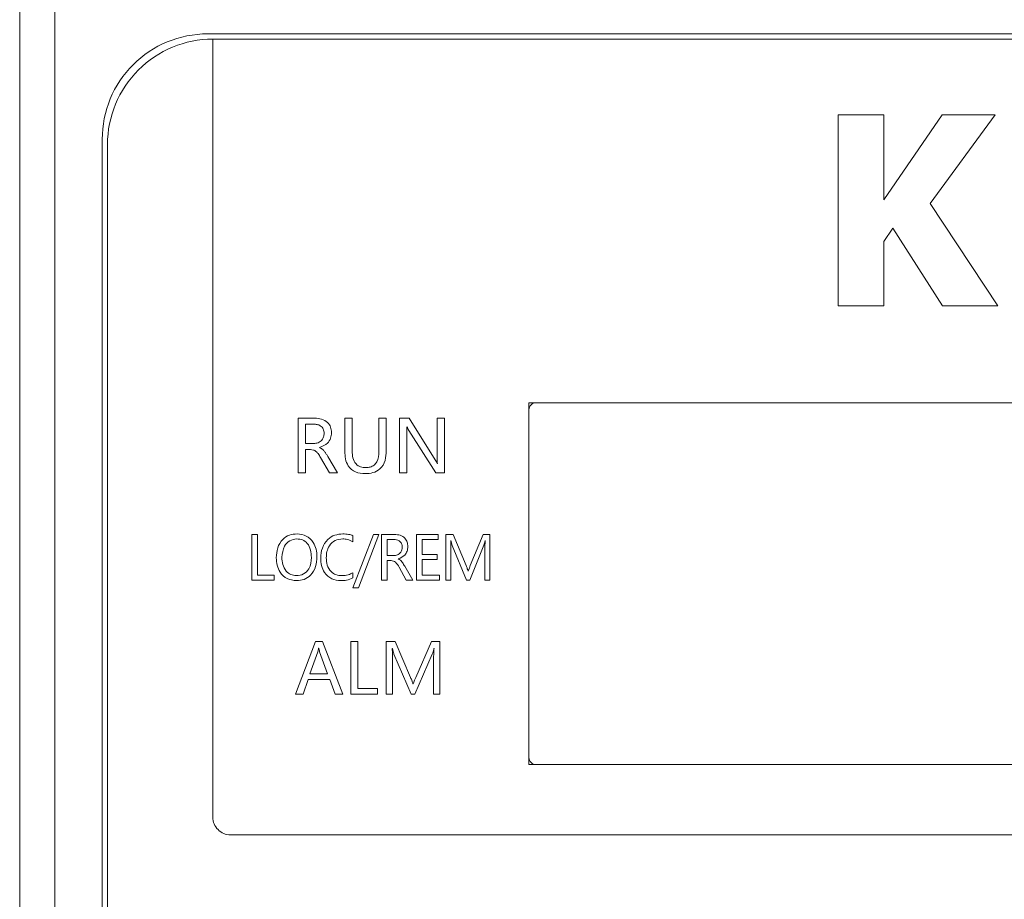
# Model space of a CAD drawing. Header units: millimetres. Extents: x -420 to 420, y -297 to 297.
# Tile 25 of 141: x -246 to -221, y -3 to 20. Entities that reach past the tile are written whole.
import ezdxf

# ---------------------------------------------------------------- set-up
doc = ezdxf.new("R2010")
doc.units = ezdxf.units.MM
doc.header["$MEASUREMENT"] = 0
doc.layers.add('layer 1', color=7, linetype='Continuous')

msp = doc.modelspace()

# ---------------------------------------------------------------- linework, layer by layer
at = {"layer": 'layer 1', "color": 7, "lineweight": 9}
for points in [[(-245.5656, 22.5172), (-245.5656, 22.5172), (-245.5656, -110.5893), (-245.5656, -110.5893)], [(-246.4899, -110.1271), (-246.4899, -110.1271), (-246.4899, 22.055), (-246.4899, 22.055)], [(-191.3524, 19.8828), (-191.3524, 19.8828), (-241.5446, 19.8828), (-241.5446, 19.8828)], [(-241.406, 19.7442), (-241.406, 19.7442), (-241.406, 9.715), (-241.406, 9.715)], [(-191.4911, 19.7442), (-191.4911, 19.7442), (-241.406, 19.7442), (-241.406, 19.7442)], [(-223.7459, 17.7498), (-223.7459, 17.7498), (-224.9524, 17.7498), (-224.9524, 17.7498)], [(-224.9524, 17.7498), (-224.9524, 17.7498), (-224.9524, 12.7237), (-224.9524, 12.7237)], [(-222.2104, 17.7498), (-222.2104, 17.7498), (-223.7459, 15.5143), (-223.7459, 15.5143)], [(-223.7459, 15.5143), (-223.7459, 15.5143), (-223.7459, 17.7498), (-223.7459, 17.7498)], [(-222.5263, 15.4177), (-222.5263, 15.4177), (-220.8135, 17.7498), (-220.8135, 17.7498)], [(-220.8135, 17.7498), (-220.8135, 17.7498), (-222.2104, 17.7498), (-222.2104, 17.7498)], [(-244.3177, 17.1098), (-244.3177, 17.1098), (-244.3177, -34.9312), (-244.3177, -34.9312)], [(-244.179, 16.9711), (-244.179, 16.9711), (-244.179, -34.7925), (-244.179, -34.7925)], [(-220.7431, 12.7237), (-220.7431, 12.7237), (-222.5263, 15.4177), (-222.5263, 15.4177)], [(-223.7459, 14.4221), (-223.7459, 14.4221), (-223.5093, 14.7665), (-223.5093, 14.7665)], [(-223.5093, 14.7665), (-223.5093, 14.7665), (-222.2006, 12.7237), (-222.2006, 12.7237)], [(-223.7459, 12.7237), (-223.7459, 12.7237), (-223.7459, 14.4221), (-223.7459, 14.4221)], [(-224.9524, 12.7237), (-224.9524, 12.7237), (-223.7459, 12.7237), (-223.7459, 12.7237)], [(-222.2006, 12.7237), (-222.2006, 12.7237), (-220.7431, 12.7237), (-220.7431, 12.7237)], [(-233.0868, 10.1771), (-233.0868, 10.1771), (-233.0868, 0.6563), (-233.0868, 0.6563)], [(-199.8102, 10.1771), (-199.8102, 10.1771), (-233.0868, 10.1771), (-233.0868, 10.1771)], [(-199.9951, 10.1771), (-199.9951, 10.1771), (-232.902, 10.1771), (-232.902, 10.1771)], [(-233.0868, 9.9923), (-233.0868, 9.9923), (-233.0868, 0.8412), (-233.0868, 0.8412)], [(-241.406, 9.715), (-241.406, 9.715), (-241.406, 1.1185), (-241.406, 1.1185)], [(-239.1633, 9.7704), (-239.1633, 9.7704), (-238.7283, 9.7704), (-238.7283, 9.7704)], [(-239.1633, 8.3284), (-239.1633, 8.3284), (-239.1633, 9.7704), (-239.1633, 9.7704)], [(-238.9698, 9.6122), (-238.9698, 9.6122), (-238.9698, 9.1021), (-238.9698, 9.1021)], [(-238.7537, 9.6122), (-238.7537, 9.6122), (-238.9698, 9.6122), (-238.9698, 9.6122)], [(-237.9323, 9.7704), (-237.9323, 9.7704), (-237.7389, 9.7704), (-237.7389, 9.7704)], [(-237.9323, 8.8982), (-237.9323, 8.8982), (-237.9323, 9.7704), (-237.9323, 9.7704)], [(-237.7389, 9.7704), (-237.7389, 9.7704), (-237.7389, 8.9021), (-237.7389, 8.9021)], [(-237.0355, 8.8884), (-237.0355, 8.8884), (-237.0355, 9.7704), (-237.0355, 9.7704)], [(-237.0355, 9.7704), (-237.0355, 9.7704), (-236.8421, 9.7704), (-236.8421, 9.7704)], [(-236.8421, 9.7704), (-236.8421, 9.7704), (-236.8421, 8.9197), (-236.8421, 8.9197)], [(-236.4903, 9.7704), (-236.4903, 9.7704), (-236.2441, 9.7704), (-236.2441, 9.7704)], [(-236.4903, 8.3284), (-236.4903, 8.3284), (-236.4903, 9.7704), (-236.4903, 9.7704)], [(-236.2441, 9.7704), (-236.2441, 9.7704), (-235.558, 8.6738), (-235.558, 8.6738)], [(-235.5055, 8.784), (-235.5055, 8.784), (-235.5055, 9.7704), (-235.5055, 9.7704)], [(-235.5055, 9.7704), (-235.5055, 9.7704), (-235.3121, 9.7704), (-235.3121, 9.7704)], [(-235.3121, 9.7704), (-235.3121, 9.7704), (-235.3121, 8.3284), (-235.3121, 8.3284)], [(-236.2969, 9.5417), (-236.2969, 9.5417), (-236.3027, 9.5417), (-236.3027, 9.5417)], [(-236.2969, 9.34), (-236.2969, 9.34), (-236.2969, 8.3284), (-236.2969, 8.3284)], [(-235.5415, 8.3284), (-235.5415, 8.3284), (-236.2489, 9.4478), (-236.2489, 9.4478)], [(-238.9698, 9.1021), (-238.9698, 9.1021), (-238.7564, 9.1021), (-238.7564, 9.1021)], [(-238.9698, 8.9439), (-238.9698, 8.9439), (-238.9698, 8.3284), (-238.9698, 8.3284)], [(-238.8387, 8.9439), (-238.8387, 8.9439), (-238.9698, 8.9439), (-238.9698, 8.9439)], [(-238.5967, 9.0027), (-238.5967, 9.0027), (-238.5967, 8.998), (-238.5967, 8.998)], [(-238.3368, 8.3284), (-238.3368, 8.3284), (-238.5708, 8.7342), (-238.5708, 8.7342)], [(-238.3826, 8.7647), (-238.3826, 8.7647), (-238.1258, 8.3284), (-238.1258, 8.3284)], [(-235.5001, 8.5747), (-235.5001, 8.5747), (-235.4963, 8.5747), (-235.4963, 8.5747)], [(-238.9698, 8.3284), (-238.9698, 8.3284), (-239.1633, 8.3284), (-239.1633, 8.3284)], [(-238.1258, 8.3284), (-238.1258, 8.3284), (-238.3368, 8.3284), (-238.3368, 8.3284)], [(-236.2969, 8.3284), (-236.2969, 8.3284), (-236.4903, 8.3284), (-236.4903, 8.3284)], [(-235.3121, 8.3284), (-235.3121, 8.3284), (-235.5415, 8.3284), (-235.5415, 8.3284)], [(-240.3766, 6.7108), (-240.3766, 6.7108), (-240.23, 6.7108), (-240.23, 6.7108)], [(-240.3766, 5.5092), (-240.3766, 5.5092), (-240.3766, 6.7108), (-240.3766, 6.7108)], [(-240.23, 6.7108), (-240.23, 6.7108), (-240.23, 5.641), (-240.23, 5.641)], [(-237.7228, 5.304), (-237.7228, 5.304), (-237.1806, 6.7108), (-237.1806, 6.7108)], [(-237.7184, 6.6779), (-237.7184, 6.6779), (-237.7184, 6.5167), (-237.7184, 6.5167)], [(-237.034, 6.7108), (-237.034, 6.7108), (-237.5762, 5.304), (-237.5762, 5.304)], [(-237.1806, 6.7108), (-237.1806, 6.7108), (-237.034, 6.7108), (-237.034, 6.7108)], [(-236.965, 6.7108), (-236.965, 6.7108), (-236.6243, 6.7108), (-236.6243, 6.7108)], [(-236.965, 5.5092), (-236.965, 5.5092), (-236.965, 6.7108), (-236.965, 6.7108)], [(-236.8186, 6.5788), (-236.8186, 6.5788), (-236.8186, 6.154), (-236.8186, 6.154)], [(-236.6448, 6.5788), (-236.6448, 6.5788), (-236.8186, 6.5788), (-236.8186, 6.5788)], [(-236.0462, 6.7108), (-236.0462, 6.7108), (-235.4748, 6.7108), (-235.4748, 6.7108)], [(-236.0462, 5.5092), (-236.0462, 5.5092), (-236.0462, 6.7108), (-236.0462, 6.7108)], [(-235.8998, 6.5788), (-235.8998, 6.5788), (-235.8998, 6.1832), (-235.8998, 6.1832)], [(-235.4748, 6.5788), (-235.4748, 6.5788), (-235.8998, 6.5788), (-235.8998, 6.5788)], [(-235.4748, 6.7108), (-235.4748, 6.7108), (-235.4748, 6.5788), (-235.4748, 6.5788)], [(-235.274, 6.7108), (-235.274, 6.7108), (-235.0834, 6.7108), (-235.0834, 6.7108)], [(-235.274, 5.5092), (-235.274, 5.5092), (-235.274, 6.7108), (-235.274, 6.7108)], [(-235.142, 6.5496), (-235.142, 6.5496), (-235.1467, 6.5496), (-235.1467, 6.5496)], [(-235.0834, 6.7108), (-235.0834, 6.7108), (-234.7405, 5.8904), (-234.7405, 5.8904)], [(-234.6303, 5.8935), (-234.6303, 5.8935), (-234.2922, 6.7108), (-234.2922, 6.7108)], [(-234.2922, 6.7108), (-234.2922, 6.7108), (-234.1164, 6.7108), (-234.1164, 6.7108)], [(-234.2373, 6.5496), (-234.2373, 6.5496), (-234.2408, 6.5496), (-234.2408, 6.5496)], [(-234.1164, 6.7108), (-234.1164, 6.7108), (-234.1164, 5.5092), (-234.1164, 5.5092)], [(-235.142, 6.3041), (-235.142, 6.3041), (-235.142, 5.5092), (-235.142, 5.5092)], [(-234.7318, 5.5092), (-234.7318, 5.5092), (-235.1082, 6.4208), (-235.1082, 6.4208)], [(-234.2743, 6.4276), (-234.2743, 6.4276), (-234.6438, 5.5092), (-234.6438, 5.5092)], [(-234.2482, 5.5092), (-234.2482, 5.5092), (-234.2482, 6.3113), (-234.2482, 6.3113)], [(-236.8186, 6.154), (-236.8186, 6.154), (-236.6469, 6.154), (-236.6469, 6.154)], [(-236.8186, 6.022), (-236.8186, 6.022), (-236.8186, 5.5092), (-236.8186, 5.5092)], [(-236.7153, 6.022), (-236.7153, 6.022), (-236.8186, 6.022), (-236.8186, 6.022)], [(-236.5251, 6.071), (-236.5251, 6.071), (-236.5251, 6.0671), (-236.5251, 6.0671)], [(-235.8998, 6.1832), (-235.8998, 6.1832), (-235.504, 6.1832), (-235.504, 6.1832)], [(-235.8998, 6.0514), (-235.8998, 6.0514), (-235.8998, 5.641), (-235.8998, 5.641)], [(-235.504, 6.0514), (-235.504, 6.0514), (-235.8998, 6.0514), (-235.8998, 6.0514)], [(-235.504, 6.1832), (-235.504, 6.1832), (-235.504, 6.0514), (-235.504, 6.0514)], [(-237.7184, 5.7033), (-237.7184, 5.7033), (-237.7184, 5.5715), (-237.7184, 5.5715)], [(-236.3204, 5.5092), (-236.3204, 5.5092), (-236.5047, 5.8473), (-236.5047, 5.8473)], [(-236.3565, 5.8728), (-236.3565, 5.8728), (-236.1444, 5.5092), (-236.1444, 5.5092)], [(-234.6887, 5.7436), (-234.6887, 5.7436), (-234.6836, 5.7436), (-234.6836, 5.7436)], [(-239.7904, 5.5092), (-239.7904, 5.5092), (-240.3766, 5.5092), (-240.3766, 5.5092)], [(-240.23, 5.641), (-240.23, 5.641), (-239.7904, 5.641), (-239.7904, 5.641)], [(-239.7904, 5.641), (-239.7904, 5.641), (-239.7904, 5.5092), (-239.7904, 5.5092)], [(-236.8186, 5.5092), (-236.8186, 5.5092), (-236.965, 5.5092), (-236.965, 5.5092)], [(-236.1444, 5.5092), (-236.1444, 5.5092), (-236.3204, 5.5092), (-236.3204, 5.5092)], [(-235.4454, 5.5092), (-235.4454, 5.5092), (-236.0462, 5.5092), (-236.0462, 5.5092)], [(-235.8998, 5.641), (-235.8998, 5.641), (-235.4454, 5.641), (-235.4454, 5.641)], [(-235.4454, 5.641), (-235.4454, 5.641), (-235.4454, 5.5092), (-235.4454, 5.5092)], [(-235.142, 5.5092), (-235.142, 5.5092), (-235.274, 5.5092), (-235.274, 5.5092)], [(-234.6438, 5.5092), (-234.6438, 5.5092), (-234.7318, 5.5092), (-234.7318, 5.5092)], [(-234.1164, 5.5092), (-234.1164, 5.5092), (-234.2482, 5.5092), (-234.2482, 5.5092)], [(-237.5762, 5.304), (-237.5762, 5.304), (-237.7228, 5.304), (-237.7228, 5.304)], [(-239.2332, 2.505), (-239.2332, 2.505), (-238.7091, 3.8916), (-238.7091, 3.8916)], [(-238.7091, 3.8916), (-238.7091, 3.8916), (-238.5231, 3.8916), (-238.5231, 3.8916)], [(-238.5231, 3.8916), (-238.5231, 3.8916), (-237.982, 2.505), (-237.982, 2.505)], [(-237.7792, 3.8916), (-237.7792, 3.8916), (-237.593, 3.8916), (-237.593, 3.8916)], [(-237.7792, 2.505), (-237.7792, 2.505), (-237.7792, 3.8916), (-237.7792, 3.8916)], [(-237.593, 3.8916), (-237.593, 3.8916), (-237.593, 2.6572), (-237.593, 2.6572)], [(-236.8491, 3.8916), (-236.8491, 3.8916), (-236.6125, 3.8916), (-236.6125, 3.8916)], [(-236.8491, 2.505), (-236.8491, 2.505), (-236.8491, 3.8916), (-236.8491, 3.8916)], [(-236.6125, 3.8916), (-236.6125, 3.8916), (-236.2021, 2.9448), (-236.2021, 2.9448)], [(-236.0682, 2.9485), (-236.0682, 2.9485), (-235.6486, 3.8916), (-235.6486, 3.8916)], [(-235.6486, 3.8916), (-235.6486, 3.8916), (-235.4288, 3.8916), (-235.4288, 3.8916)], [(-235.4288, 3.8916), (-235.4288, 3.8916), (-235.4288, 2.505), (-235.4288, 2.505)], [(-238.6178, 3.7224), (-238.6178, 3.7224), (-238.6222, 3.7224), (-238.6222, 3.7224)], [(-236.68, 3.7056), (-236.68, 3.7056), (-236.6853, 3.7056), (-236.6853, 3.7056)], [(-235.5844, 3.7056), (-235.5844, 3.7056), (-235.5889, 3.7056), (-235.5889, 3.7056)], [(-238.6444, 3.6252), (-238.6444, 3.6252), (-238.8513, 3.0461), (-238.8513, 3.0461)], [(-238.3876, 3.0461), (-238.3876, 3.0461), (-238.5963, 3.6252), (-238.5963, 3.6252)], [(-236.68, 3.4224), (-236.68, 3.4224), (-236.68, 2.505), (-236.68, 2.505)], [(-236.1897, 2.505), (-236.1897, 2.505), (-236.6393, 3.5568), (-236.6393, 3.5568)], [(-235.6301, 3.5647), (-235.6301, 3.5647), (-236.0882, 2.505), (-236.0882, 2.505)], [(-235.5979, 2.505), (-235.5979, 2.505), (-235.5979, 3.4305), (-235.5979, 3.4305)], [(-238.898, 2.894), (-238.898, 2.894), (-239.0304, 2.505), (-239.0304, 2.505)], [(-238.3251, 2.894), (-238.3251, 2.894), (-238.898, 2.894), (-238.898, 2.894)], [(-238.8513, 3.0461), (-238.8513, 3.0461), (-238.3876, 3.0461), (-238.3876, 3.0461)], [(-238.185, 2.505), (-238.185, 2.505), (-238.3251, 2.894), (-238.3251, 2.894)], [(-237.593, 2.6572), (-237.593, 2.6572), (-237.0689, 2.6572), (-237.0689, 2.6572)], [(-237.0689, 2.6572), (-237.0689, 2.6572), (-237.0689, 2.505), (-237.0689, 2.505)], [(-236.1403, 2.7755), (-236.1403, 2.7755), (-236.1339, 2.7755), (-236.1339, 2.7755)], [(-239.0304, 2.505), (-239.0304, 2.505), (-239.2332, 2.505), (-239.2332, 2.505)], [(-237.982, 2.505), (-237.982, 2.505), (-238.185, 2.505), (-238.185, 2.505)], [(-237.0689, 2.505), (-237.0689, 2.505), (-237.7792, 2.505), (-237.7792, 2.505)], [(-236.68, 2.505), (-236.68, 2.505), (-236.8491, 2.505), (-236.8491, 2.505)], [(-236.0882, 2.505), (-236.0882, 2.505), (-236.1897, 2.505), (-236.1897, 2.505)], [(-235.4288, 2.505), (-235.4288, 2.505), (-235.5979, 2.505), (-235.5979, 2.505)], [(-241.406, 1.1185), (-241.406, 1.1185), (-241.406, -0.7302), (-241.406, -0.7302)], [(-233.0868, 0.6563), (-233.0868, 0.6563), (-199.8102, 0.6563), (-199.8102, 0.6563)], [(-232.902, 0.6563), (-232.902, 0.6563), (-199.9951, 0.6563), (-199.9951, 0.6563)], [(-240.9438, -1.1924), (-240.9438, -1.1924), (-191.9532, -1.1924), (-191.9532, -1.1924)]]:
    msp.add_open_spline(points, degree=3, dxfattribs=at)
for points, knots in [([(-241.5446, 19.8828), (-242.2802, 19.8828), (-242.9855, 19.5907), (-243.5056, 19.0705), (-243.5056, 19.0705), (-244.0256, 18.5505), (-244.3177, 17.8452), (-244.3177, 17.1098)], [0, 0, 0, 0, 0.3333333, 0.3333333, 0.3333333, 0.3333333, 1, 1, 1, 1]), ([(-241.406, 19.7442), (-242.1416, 19.7442), (-242.8469, 19.4521), (-243.3669, 18.9319), (-243.3669, 18.9319), (-243.887, 18.4118), (-244.179, 17.7065), (-244.179, 16.9711)], [0, 0, 0, 0, 0.3333333, 0.3333333, 0.3333333, 0.3333333, 1, 1, 1, 1]), ([(-232.902, 10.1771), (-232.9511, 10.1771), (-232.9981, 10.1577), (-233.0329, 10.123), (-233.0329, 10.123), (-233.0674, 10.0882), (-233.0868, 10.0413), (-233.0868, 9.9923)], [0, 0, 0, 0, 0.3333333, 0.3333333, 0.3333333, 0.3333333, 1, 1, 1, 1]), ([(-238.4775, 9.3726), (-238.481, 9.4118), (-238.4845, 9.451), (-238.5006, 9.4857), (-238.5006, 9.4857), (-238.5165, 9.5201), (-238.5448, 9.5501), (-238.5777, 9.5708), (-238.5777, 9.5708), (-238.6039, 9.5872), (-238.6329, 9.5978), (-238.6627, 9.6037), (-238.6627, 9.6037), (-238.6925, 9.6096), (-238.723, 9.6109), (-238.7537, 9.6122)], [0, 0, 0, 0, 0.2, 0.2, 0.2, 0.2, 0.4, 0.4, 0.4, 0.4, 0.6, 0.6, 0.6, 0.6, 1, 1, 1, 1]), ([(-238.7283, 9.7704), (-238.6662, 9.7669), (-238.6039, 9.7634), (-238.5446, 9.746), (-238.5446, 9.746), (-238.4856, 9.7288), (-238.4294, 9.6978), (-238.3848, 9.6541), (-238.3848, 9.6541), (-238.3499, 9.6198), (-238.3224, 9.5776), (-238.3068, 9.5321), (-238.3068, 9.5321), (-238.2911, 9.4865), (-238.2876, 9.4375), (-238.2841, 9.3885)], [0, 0, 0, 0, 0.2, 0.2, 0.2, 0.2, 0.4, 0.4, 0.4, 0.4, 0.6, 0.6, 0.6, 0.6, 1, 1, 1, 1]), ([(-238.7564, 9.1021), (-238.7154, 9.1058), (-238.6744, 9.1093), (-238.6366, 9.1237), (-238.6366, 9.1237), (-238.5991, 9.138), (-238.5649, 9.1631), (-238.5383, 9.1944), (-238.5383, 9.1944), (-238.5172, 9.2191), (-238.5008, 9.2474), (-238.4915, 9.2777), (-238.4915, 9.2777), (-238.4821, 9.3081), (-238.4799, 9.3404), (-238.4775, 9.3726)], [0, 0, 0, 0, 0.2, 0.2, 0.2, 0.2, 0.4, 0.4, 0.4, 0.4, 0.6, 0.6, 0.6, 0.6, 1, 1, 1, 1]), ([(-238.2841, 9.3885), (-238.2878, 9.338), (-238.2917, 9.2874), (-238.3079, 9.2398), (-238.3079, 9.2398), (-238.3242, 9.1925), (-238.353, 9.148), (-238.3893, 9.1138), (-238.3893, 9.1138), (-238.446, 9.06), (-238.5215, 9.0313), (-238.5967, 9.0027)], [0, 0, 0, 0, 0.25, 0.25, 0.25, 0.25, 0.5, 0.5, 0.5, 0.5, 1, 1, 1, 1]), ([(-236.3027, 9.5417), (-236.3006, 9.5042), (-236.2984, 9.4665), (-236.2975, 9.429), (-236.2975, 9.429), (-236.2967, 9.3994), (-236.2969, 9.3698), (-236.2969, 9.34)], [0, 0, 0, 0, 0.3333333, 0.3333333, 0.3333333, 0.3333333, 1, 1, 1, 1]), ([(-236.2489, 9.4478), (-236.259, 9.4648), (-236.269, 9.4817), (-236.2779, 9.4994), (-236.2779, 9.4994), (-236.2847, 9.5133), (-236.2908, 9.5275), (-236.2969, 9.5417)], [0, 0, 0, 0, 0.3333333, 0.3333333, 0.3333333, 0.3333333, 1, 1, 1, 1]), ([(-238.5708, 8.7342), (-238.5921, 8.7692), (-238.6132, 8.8039), (-238.6379, 8.8365), (-238.6379, 8.8365), (-238.6538, 8.8574), (-238.6714, 8.8773), (-238.6919, 8.894), (-238.6919, 8.894), (-238.7124, 8.9108), (-238.7359, 8.9243), (-238.7609, 8.932), (-238.7609, 8.932), (-238.7858, 8.9398), (-238.8123, 8.9418), (-238.8387, 8.9439)], [0, 0, 0, 0, 0.2, 0.2, 0.2, 0.2, 0.4, 0.4, 0.4, 0.4, 0.6, 0.6, 0.6, 0.6, 1, 1, 1, 1]), ([(-238.5967, 8.998), (-238.5645, 8.9801), (-238.5324, 8.9622), (-238.5061, 8.9374), (-238.5061, 8.9374), (-238.4889, 8.9215), (-238.4743, 8.9026), (-238.4603, 8.8834), (-238.4603, 8.8834), (-238.4462, 8.8642), (-238.4329, 8.8448), (-238.4202, 8.825), (-238.4202, 8.825), (-238.4074, 8.8052), (-238.395, 8.7849), (-238.3826, 8.7647)], [0, 0, 0, 0, 0.2, 0.2, 0.2, 0.2, 0.4, 0.4, 0.4, 0.4, 0.6, 0.6, 0.6, 0.6, 1, 1, 1, 1]), ([(-237.3989, 8.3109), (-237.4847, 8.3164), (-237.5705, 8.322), (-237.6485, 8.3539), (-237.6485, 8.3539), (-237.7256, 8.3856), (-237.7951, 8.4432), (-237.8417, 8.5137), (-237.8417, 8.5137), (-237.8787, 8.5697), (-237.901, 8.634), (-237.9138, 8.6993), (-237.9138, 8.6993), (-237.9266, 8.7649), (-237.9295, 8.8317), (-237.9323, 8.8982)], [0, 0, 0, 0, 0.2, 0.2, 0.2, 0.2, 0.4, 0.4, 0.4, 0.4, 0.6, 0.6, 0.6, 0.6, 1, 1, 1, 1]), ([(-237.7389, 8.9021), (-237.7363, 8.8422), (-237.7337, 8.7823), (-237.7195, 8.7237), (-237.7195, 8.7237), (-237.7053, 8.6655), (-237.6794, 8.6087), (-237.6385, 8.5651), (-237.6385, 8.5651), (-237.6064, 8.5307), (-237.5648, 8.5044), (-237.5204, 8.4898), (-237.5204, 8.4898), (-237.4758, 8.475), (-237.4285, 8.4721), (-237.3812, 8.4691)], [0, 0, 0, 0, 0.2, 0.2, 0.2, 0.2, 0.4, 0.4, 0.4, 0.4, 0.6, 0.6, 0.6, 0.6, 1, 1, 1, 1]), ([(-236.8421, 8.9197), (-236.8464, 8.8313), (-236.8506, 8.7429), (-236.8756, 8.6579), (-236.8756, 8.6579), (-236.9003, 8.5736), (-236.9454, 8.4924), (-237.0107, 8.4338), (-237.0107, 8.4338), (-237.0623, 8.3874), (-237.1264, 8.3549), (-237.193, 8.3368), (-237.193, 8.3368), (-237.2601, 8.3185), (-237.3294, 8.3146), (-237.3989, 8.3109)], [0, 0, 0, 0, 0.2, 0.2, 0.2, 0.2, 0.4, 0.4, 0.4, 0.4, 0.6, 0.6, 0.6, 0.6, 1, 1, 1, 1]), ([(-237.3812, 8.4691), (-237.3424, 8.4713), (-237.3035, 8.4736), (-237.2662, 8.4832), (-237.2662, 8.4832), (-237.229, 8.4928), (-237.1932, 8.5098), (-237.1627, 8.534), (-237.1627, 8.534), (-237.1324, 8.558), (-237.1074, 8.5891), (-237.0893, 8.6229), (-237.0893, 8.6229), (-237.0466, 8.7021), (-237.041, 8.7952), (-237.0355, 8.8884)], [0, 0, 0, 0, 0.2, 0.2, 0.2, 0.2, 0.4, 0.4, 0.4, 0.4, 0.6, 0.6, 0.6, 0.6, 1, 1, 1, 1]), ([(-235.558, 8.6738), (-235.5465, 8.6557), (-235.5351, 8.6375), (-235.5244, 8.6191), (-235.5244, 8.6191), (-235.5158, 8.6044), (-235.5079, 8.5895), (-235.5001, 8.5747)], [0, 0, 0, 0, 0.3333333, 0.3333333, 0.3333333, 0.3333333, 1, 1, 1, 1]), ([(-235.4963, 8.5747), (-235.4996, 8.6137), (-235.5029, 8.6527), (-235.5044, 8.6917), (-235.5044, 8.6917), (-235.5055, 8.7224), (-235.5055, 8.7533), (-235.5055, 8.784)], [0, 0, 0, 0, 0.3333333, 0.3333333, 0.3333333, 0.3333333, 1, 1, 1, 1]), ([(-239.7362, 6.0958), (-239.7305, 6.1841), (-239.725, 6.2723), (-239.6991, 6.3559), (-239.6991, 6.3559), (-239.6732, 6.4391), (-239.6274, 6.5176), (-239.5649, 6.5805), (-239.5649, 6.5805), (-239.5157, 6.6299), (-239.4562, 6.6692), (-239.3918, 6.6918), (-239.3918, 6.6918), (-239.3273, 6.7145), (-239.2578, 6.7199), (-239.1883, 6.7254)], [0, 0, 0, 0, 0.2, 0.2, 0.2, 0.2, 0.4, 0.4, 0.4, 0.4, 0.6, 0.6, 0.6, 0.6, 1, 1, 1, 1]), ([(-239.1966, 6.5936), (-239.2622, 6.5844), (-239.3277, 6.5751), (-239.3841, 6.5446), (-239.3841, 6.5446), (-239.4405, 6.5141), (-239.4874, 6.4624), (-239.5188, 6.405), (-239.5188, 6.405), (-239.568, 6.3152), (-239.5789, 6.212), (-239.5896, 6.1089)], [0, 0, 0, 0, 0.25, 0.25, 0.25, 0.25, 0.5, 0.5, 0.5, 0.5, 1, 1, 1, 1]), ([(-238.813, 6.1065), (-238.8161, 6.1721), (-238.8195, 6.2377), (-238.8354, 6.3012), (-238.8354, 6.3012), (-238.8513, 6.3642), (-238.8797, 6.425), (-238.9226, 6.4751), (-238.9226, 6.4751), (-238.9563, 6.5145), (-238.9988, 6.547), (-239.0458, 6.5657), (-239.0458, 6.5657), (-239.0931, 6.5844), (-239.1448, 6.589), (-239.1966, 6.5936)], [0, 0, 0, 0, 0.2, 0.2, 0.2, 0.2, 0.4, 0.4, 0.4, 0.4, 0.6, 0.6, 0.6, 0.6, 1, 1, 1, 1]), ([(-239.1883, 6.7254), (-239.104, 6.7156), (-239.0197, 6.7056), (-238.9467, 6.6694), (-238.9467, 6.6694), (-238.8735, 6.6332), (-238.8113, 6.5705), (-238.7657, 6.4997), (-238.7657, 6.4997), (-238.7294, 6.4437), (-238.7036, 6.3827), (-238.6888, 6.3195), (-238.6888, 6.3195), (-238.6738, 6.2559), (-238.6701, 6.19), (-238.6666, 6.1242)], [0, 0, 0, 0, 0.2, 0.2, 0.2, 0.2, 0.4, 0.4, 0.4, 0.4, 0.6, 0.6, 0.6, 0.6, 1, 1, 1, 1]), ([(-238.5682, 6.0873), (-238.5614, 6.1784), (-238.5546, 6.2694), (-238.5248, 6.3538), (-238.5248, 6.3538), (-238.4952, 6.438), (-238.4429, 6.5156), (-238.3763, 6.5781), (-238.3763, 6.5781), (-238.3238, 6.6273), (-238.2626, 6.6672), (-238.1965, 6.6901), (-238.1965, 6.6901), (-238.1301, 6.713), (-238.0586, 6.7193), (-237.9872, 6.7254)], [0, 0, 0, 0, 0.2, 0.2, 0.2, 0.2, 0.4, 0.4, 0.4, 0.4, 0.6, 0.6, 0.6, 0.6, 1, 1, 1, 1]), ([(-237.9885, 6.5936), (-238.0582, 6.5853), (-238.1279, 6.5772), (-238.1891, 6.5476), (-238.1891, 6.5476), (-238.2501, 6.5178), (-238.3024, 6.467), (-238.3405, 6.4086), (-238.3405, 6.4086), (-238.3706, 6.3623), (-238.3919, 6.3115), (-238.4039, 6.259), (-238.4039, 6.259), (-238.4159, 6.2063), (-238.4189, 6.1518), (-238.4218, 6.0972)], [0, 0, 0, 0, 0.2, 0.2, 0.2, 0.2, 0.4, 0.4, 0.4, 0.4, 0.6, 0.6, 0.6, 0.6, 1, 1, 1, 1]), ([(-237.7184, 6.5167), (-237.7659, 6.5415), (-237.8136, 6.5663), (-237.8644, 6.5788), (-237.8644, 6.5788), (-237.9046, 6.5888), (-237.9465, 6.5912), (-237.9885, 6.5936)], [0, 0, 0, 0, 0.3333333, 0.3333333, 0.3333333, 0.3333333, 1, 1, 1, 1]), ([(-237.9872, 6.7254), (-237.9356, 6.7241), (-237.8838, 6.7228), (-237.8339, 6.7127), (-237.8339, 6.7127), (-237.7947, 6.7047), (-237.7565, 6.6912), (-237.7184, 6.6779)], [0, 0, 0, 0, 0.3333333, 0.3333333, 0.3333333, 0.3333333, 1, 1, 1, 1]), ([(-236.423, 6.3792), (-236.4256, 6.4113), (-236.4284, 6.4433), (-236.4409, 6.472), (-236.4409, 6.472), (-236.4533, 6.5004), (-236.4755, 6.5256), (-236.5018, 6.5433), (-236.5018, 6.5433), (-236.5227, 6.5572), (-236.5463, 6.5664), (-236.5705, 6.5716), (-236.5705, 6.5716), (-236.5949, 6.5766), (-236.6199, 6.5777), (-236.6448, 6.5788)], [0, 0, 0, 0, 0.2, 0.2, 0.2, 0.2, 0.4, 0.4, 0.4, 0.4, 0.6, 0.6, 0.6, 0.6, 1, 1, 1, 1]), ([(-236.6243, 6.7108), (-236.5742, 6.7077), (-236.5241, 6.7045), (-236.4768, 6.6892), (-236.4768, 6.6892), (-236.4297, 6.674), (-236.3853, 6.6467), (-236.3515, 6.6099), (-236.3515, 6.6099), (-236.3248, 6.5807), (-236.3045, 6.5457), (-236.2932, 6.5086), (-236.2932, 6.5086), (-236.2816, 6.4712), (-236.279, 6.4319), (-236.2764, 6.3925)], [0, 0, 0, 0, 0.2, 0.2, 0.2, 0.2, 0.4, 0.4, 0.4, 0.4, 0.6, 0.6, 0.6, 0.6, 1, 1, 1, 1]), ([(-235.1467, 6.5496), (-235.1452, 6.5038), (-235.1435, 6.4579), (-235.1428, 6.4123), (-235.1428, 6.4123), (-235.1422, 6.3762), (-235.1422, 6.3402), (-235.142, 6.3041)], [0, 0, 0, 0, 0.3333333, 0.3333333, 0.3333333, 0.3333333, 1, 1, 1, 1]), ([(-235.1082, 6.4208), (-235.1158, 6.4444), (-235.1232, 6.4683), (-235.1293, 6.4923), (-235.1293, 6.4923), (-235.1341, 6.5113), (-235.1382, 6.5304), (-235.142, 6.5496)], [0, 0, 0, 0, 0.3333333, 0.3333333, 0.3333333, 0.3333333, 1, 1, 1, 1]), ([(-234.2408, 6.5496), (-234.246, 6.5265), (-234.251, 6.5034), (-234.2574, 6.4807), (-234.2574, 6.4807), (-234.2624, 6.4627), (-234.2683, 6.4452), (-234.2743, 6.4276)], [0, 0, 0, 0, 0.3333333, 0.3333333, 0.3333333, 0.3333333, 1, 1, 1, 1]), ([(-234.2482, 6.3113), (-234.2473, 6.3559), (-234.2465, 6.4004), (-234.2443, 6.4448), (-234.2443, 6.4448), (-234.2425, 6.4797), (-234.2399, 6.5147), (-234.2373, 6.5496)], [0, 0, 0, 0, 0.3333333, 0.3333333, 0.3333333, 0.3333333, 1, 1, 1, 1]), ([(-236.6469, 6.154), (-236.6132, 6.1571), (-236.5798, 6.1601), (-236.5493, 6.1725), (-236.5493, 6.1725), (-236.5188, 6.1849), (-236.4914, 6.2063), (-236.4703, 6.2326), (-236.4703, 6.2326), (-236.4537, 6.2533), (-236.4409, 6.2767), (-236.4337, 6.3017), (-236.4337, 6.3017), (-236.4265, 6.3267), (-236.4247, 6.3529), (-236.423, 6.3792)], [0, 0, 0, 0, 0.2, 0.2, 0.2, 0.2, 0.4, 0.4, 0.4, 0.4, 0.6, 0.6, 0.6, 0.6, 1, 1, 1, 1]), ([(-236.2764, 6.3925), (-236.2794, 6.3513), (-236.2821, 6.31), (-236.2947, 6.2708), (-236.2947, 6.2708), (-236.3073, 6.2318), (-236.3293, 6.1947), (-236.3579, 6.1658), (-236.3579, 6.1658), (-236.4029, 6.1207), (-236.464, 6.0959), (-236.5251, 6.071)], [0, 0, 0, 0, 0.25, 0.25, 0.25, 0.25, 0.5, 0.5, 0.5, 0.5, 1, 1, 1, 1]), ([(-239.2064, 5.4946), (-239.2915, 5.504), (-239.3763, 5.5134), (-239.4506, 5.5493), (-239.4506, 5.5493), (-239.5246, 5.585), (-239.588, 5.6473), (-239.6348, 5.7181), (-239.6348, 5.7181), (-239.6717, 5.7741), (-239.6983, 5.8355), (-239.7135, 5.8992), (-239.7135, 5.8992), (-239.7287, 5.963), (-239.7326, 6.0294), (-239.7362, 6.0958)], [0, 0, 0, 0, 0.2, 0.2, 0.2, 0.2, 0.4, 0.4, 0.4, 0.4, 0.6, 0.6, 0.6, 0.6, 1, 1, 1, 1]), ([(-239.5896, 6.1089), (-239.5859, 6.044), (-239.5821, 5.9793), (-239.5649, 5.9174), (-239.5649, 5.9174), (-239.5477, 5.8558), (-239.5172, 5.797), (-239.4747, 5.7476), (-239.4747, 5.7476), (-239.4412, 5.7086), (-239.4003, 5.6756), (-239.3543, 5.6563), (-239.3543, 5.6563), (-239.3083, 5.6371), (-239.2572, 5.6317), (-239.2062, 5.6264)], [0, 0, 0, 0, 0.2, 0.2, 0.2, 0.2, 0.4, 0.4, 0.4, 0.4, 0.6, 0.6, 0.6, 0.6, 1, 1, 1, 1]), ([(-238.6666, 6.1242), (-238.672, 6.0364), (-238.6773, 5.9488), (-238.7026, 5.8658), (-238.7026, 5.8658), (-238.728, 5.783), (-238.7729, 5.7048), (-238.8343, 5.6417), (-238.8343, 5.6417), (-238.8825, 5.5922), (-238.9409, 5.5521), (-239.0047, 5.5291), (-239.0047, 5.5291), (-239.0685, 5.506), (-239.1375, 5.5003), (-239.2064, 5.4946)], [0, 0, 0, 0, 0.2, 0.2, 0.2, 0.2, 0.4, 0.4, 0.4, 0.4, 0.6, 0.6, 0.6, 0.6, 1, 1, 1, 1]), ([(-239.2062, 5.6264), (-239.14, 5.6338), (-239.0739, 5.6412), (-239.0165, 5.6706), (-239.0165, 5.6706), (-238.9596, 5.7), (-238.9114, 5.7512), (-238.8797, 5.8083), (-238.8797, 5.8083), (-238.83, 5.8981), (-238.8215, 6.0024), (-238.813, 6.1065)], [0, 0, 0, 0, 0.25, 0.25, 0.25, 0.25, 0.5, 0.5, 0.5, 0.5, 1, 1, 1, 1]), ([(-238.0327, 5.4946), (-238.1175, 5.5033), (-238.2024, 5.5119), (-238.2773, 5.5465), (-238.2773, 5.5465), (-238.3521, 5.5811), (-238.417, 5.6412), (-238.4647, 5.711), (-238.4647, 5.711), (-238.5026, 5.7661), (-238.5298, 5.8273), (-238.5451, 5.8911), (-238.5451, 5.8911), (-238.5607, 5.9549), (-238.5645, 6.0211), (-238.5682, 6.0873)], [0, 0, 0, 0, 0.2, 0.2, 0.2, 0.2, 0.4, 0.4, 0.4, 0.4, 0.6, 0.6, 0.6, 0.6, 1, 1, 1, 1]), ([(-238.4218, 6.0972), (-238.4176, 6.0314), (-238.4133, 5.9656), (-238.3937, 5.9035), (-238.3937, 5.9035), (-238.3745, 5.8417), (-238.3399, 5.7837), (-238.2937, 5.7367), (-238.2937, 5.7367), (-238.2571, 5.6998), (-238.2133, 5.6698), (-238.1656, 5.6526), (-238.1656, 5.6526), (-238.1179, 5.6354), (-238.0661, 5.6308), (-238.0144, 5.6264)], [0, 0, 0, 0, 0.2, 0.2, 0.2, 0.2, 0.4, 0.4, 0.4, 0.4, 0.6, 0.6, 0.6, 0.6, 1, 1, 1, 1]), ([(-236.5047, 5.8473), (-236.531, 5.8955), (-236.5572, 5.9436), (-236.5983, 5.9791), (-236.5983, 5.9791), (-236.6143, 5.993), (-236.6328, 6.0048), (-236.6526, 6.0116), (-236.6526, 6.0116), (-236.6726, 6.0185), (-236.694, 6.0203), (-236.7153, 6.022)], [0, 0, 0, 0, 0.25, 0.25, 0.25, 0.25, 0.5, 0.5, 0.5, 0.5, 1, 1, 1, 1]), ([(-236.5251, 6.0671), (-236.4992, 6.0519), (-236.4735, 6.0368), (-236.4528, 6.0161), (-236.4528, 6.0161), (-236.4393, 6.0026), (-236.428, 5.9867), (-236.4171, 5.9708), (-236.4171, 5.9708), (-236.4062, 5.9549), (-236.3956, 5.9388), (-236.3857, 5.9225), (-236.3857, 5.9225), (-236.3757, 5.9061), (-236.3661, 5.8894), (-236.3565, 5.8728)], [0, 0, 0, 0, 0.2, 0.2, 0.2, 0.2, 0.4, 0.4, 0.4, 0.4, 0.6, 0.6, 0.6, 0.6, 1, 1, 1, 1]), ([(-238.0144, 5.6264), (-237.9561, 5.6295), (-237.8977, 5.6328), (-237.843, 5.6489), (-237.843, 5.6489), (-237.7999, 5.6617), (-237.7591, 5.6826), (-237.7184, 5.7033)], [0, 0, 0, 0, 0.3333333, 0.3333333, 0.3333333, 0.3333333, 1, 1, 1, 1]), ([(-234.7405, 5.8904), (-234.7294, 5.8636), (-234.7183, 5.8366), (-234.7089, 5.809), (-234.7089, 5.809), (-234.7015, 5.7876), (-234.6952, 5.7656), (-234.6887, 5.7436)], [0, 0, 0, 0, 0.3333333, 0.3333333, 0.3333333, 0.3333333, 1, 1, 1, 1]), ([(-234.6836, 5.7436), (-234.6738, 5.7717), (-234.6642, 5.7998), (-234.6542, 5.8277), (-234.6542, 5.8277), (-234.6464, 5.8497), (-234.6385, 5.8717), (-234.6303, 5.8935)], [0, 0, 0, 0, 0.3333333, 0.3333333, 0.3333333, 0.3333333, 1, 1, 1, 1]), ([(-237.7184, 5.5715), (-237.7744, 5.5456), (-237.8302, 5.5197), (-237.8892, 5.5071), (-237.8892, 5.5071), (-237.9358, 5.4973), (-237.9842, 5.496), (-238.0327, 5.4946)], [0, 0, 0, 0, 0.3333333, 0.3333333, 0.3333333, 0.3333333, 1, 1, 1, 1]), ([(-238.6222, 3.7224), (-238.625, 3.7039), (-238.628, 3.6856), (-238.6324, 3.6675), (-238.6324, 3.6675), (-238.6357, 3.6533), (-238.64, 3.6392), (-238.6444, 3.6252)], [0, 0, 0, 0, 0.3333333, 0.3333333, 0.3333333, 0.3333333, 1, 1, 1, 1]), ([(-238.5963, 3.6252), (-238.6011, 3.6433), (-238.606, 3.6612), (-238.6098, 3.6793), (-238.6098, 3.6793), (-238.6128, 3.6936), (-238.6152, 3.708), (-238.6178, 3.7224)], [0, 0, 0, 0, 0.3333333, 0.3333333, 0.3333333, 0.3333333, 1, 1, 1, 1]), ([(-236.6853, 3.7056), (-236.6835, 3.6527), (-236.6816, 3.5998), (-236.6809, 3.547), (-236.6809, 3.547), (-236.6802, 3.5054), (-236.6802, 3.4639), (-236.68, 3.4224)], [0, 0, 0, 0, 0.3333333, 0.3333333, 0.3333333, 0.3333333, 1, 1, 1, 1]), ([(-236.6393, 3.5568), (-236.6484, 3.5841), (-236.6574, 3.6115), (-236.6646, 3.6394), (-236.6646, 3.6394), (-236.6705, 3.6612), (-236.6754, 3.6834), (-236.68, 3.7056)], [0, 0, 0, 0, 0.3333333, 0.3333333, 0.3333333, 0.3333333, 1, 1, 1, 1]), ([(-235.5889, 3.7056), (-235.595, 3.6788), (-235.6013, 3.652), (-235.6092, 3.6259), (-235.6092, 3.6259), (-235.6153, 3.6052), (-235.6227, 3.585), (-235.6301, 3.5647)], [0, 0, 0, 0, 0.3333333, 0.3333333, 0.3333333, 0.3333333, 1, 1, 1, 1]), ([(-235.5979, 3.4305), (-235.5968, 3.4819), (-235.5957, 3.5333), (-235.5929, 3.5847), (-235.5929, 3.5847), (-235.5907, 3.625), (-235.5876, 3.6653), (-235.5844, 3.7056)], [0, 0, 0, 0, 0.3333333, 0.3333333, 0.3333333, 0.3333333, 1, 1, 1, 1]), ([(-236.2021, 2.9448), (-236.1888, 2.914), (-236.1756, 2.8829), (-236.1644, 2.8511), (-236.1644, 2.8511), (-236.1555, 2.8263), (-236.1479, 2.8008), (-236.1403, 2.7755)], [0, 0, 0, 0, 0.3333333, 0.3333333, 0.3333333, 0.3333333, 1, 1, 1, 1]), ([(-236.1339, 2.7755), (-236.122, 2.808), (-236.1102, 2.8404), (-236.0978, 2.8727), (-236.0978, 2.8727), (-236.088, 2.8981), (-236.0782, 2.9234), (-236.0682, 2.9485)], [0, 0, 0, 0, 0.3333333, 0.3333333, 0.3333333, 0.3333333, 1, 1, 1, 1]), ([(-233.0868, 0.8412), (-233.0868, 0.7922), (-233.0674, 0.7451), (-233.0329, 0.7105), (-233.0329, 0.7105), (-232.9981, 0.6757), (-232.9511, 0.6563), (-232.902, 0.6563)], [0, 0, 0, 0, 0.3333333, 0.3333333, 0.3333333, 0.3333333, 1, 1, 1, 1]), ([(-241.406, -0.7302), (-241.406, -0.8528), (-241.3574, -0.9703), (-241.2707, -1.0571), (-241.2707, -1.0571), (-241.184, -1.1438), (-241.0664, -1.1924), (-240.9438, -1.1924)], [0, 0, 0, 0, 0.3333333, 0.3333333, 0.3333333, 0.3333333, 1, 1, 1, 1])]:
    msp.add_open_spline(points, degree=3, knots=knots, dxfattribs=at)

doc.saveas('drawing.dxf')
